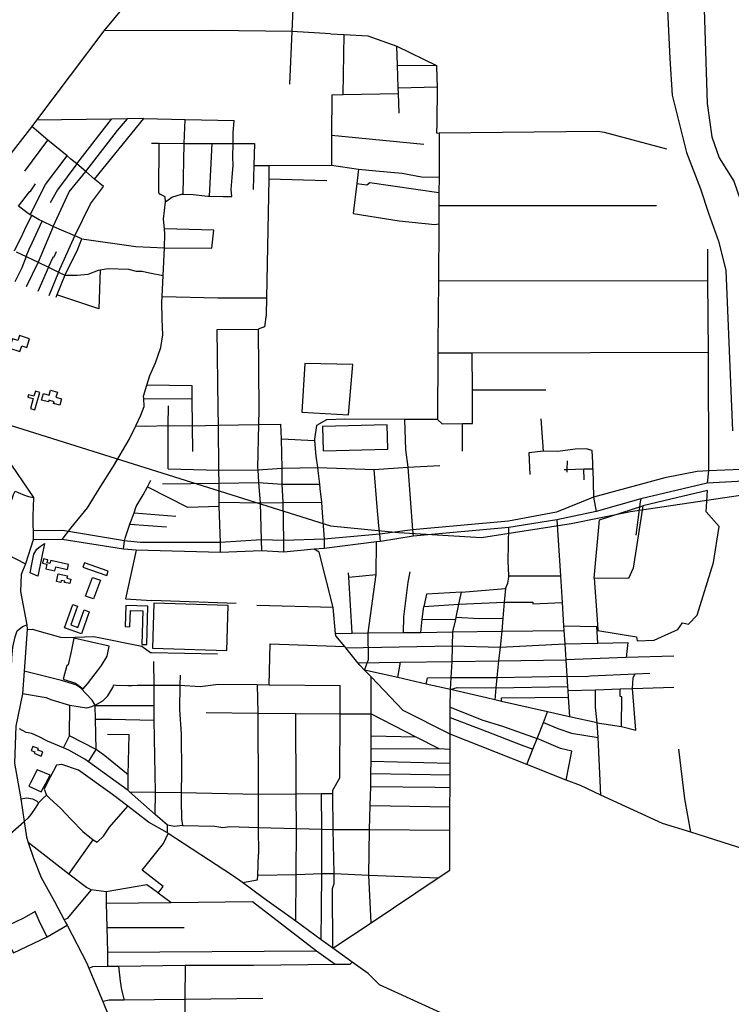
# Model space of a CAD drawing. Header units: millimetres. Extents: x 664923 to 767831, y 3118803 to 3207600.
# Tile 144 of 256: x 694133 to 695407, y 3165853 to 3167614. Entities that reach past the tile are written whole.
import ezdxf

# ---------------------------------------------------------------- set-up
doc = ezdxf.new("R2010")
doc.units = ezdxf.units.MM
for name, color, linetype in [('buildings', 5, 'Continuous'), ('parks', 8, 'Continuous'), ('railways', 4, 'Continuous'), ('roads_2', 2, 'Continuous'), ('roads_3', 3, 'Continuous'), ('water', 7, 'Continuous')]:
    doc.layers.add(name, color=color, linetype=linetype)

msp = doc.modelspace()

# ---------------------------------------------------------------- linework, layer by layer
at = {"layer": 'buildings'}
for points in [[(694136.82, 3167030.3), (694145.79, 3167027.39), (694150.9, 3167043.02), (694132.98, 3167048.83), (694129.98, 3167039.65), (694120.26, 3167042.81), (694114.86, 3167026.31), (694133.53, 3167020.27), (694136.82, 3167030.3)], [(694643.18, 3166998.66), (694637.79, 3166911.91), (694721.59, 3166906.89), (694729.42, 3166996.91), (694643.18, 3166998.66)], [(694161.38, 3166949.1), (694158.76, 3166939.99), (694148.74, 3166942.84), (694147.55, 3166938.7), (694157.58, 3166935.86), (694152.43, 3166917.98), (694160.34, 3166915.73), (694169.28, 3166946.86), (694161.38, 3166949.1)], [(694184.48, 3166929.89), (694172.4, 3166933.35), (694175.72, 3166944.83), (694185.85, 3166941.93), (694188.47, 3166950.98), (694200.76, 3166947.47), (694198.14, 3166938.41), (694208.29, 3166935.51), (694204.97, 3166924.03), (694193.73, 3166927.24), (694194.62, 3166930.36), (694185.37, 3166933), (694184.48, 3166929.89)], [(694790.6, 3166889.09), (694675.25, 3166885.84), (694676.47, 3166842.28), (694791.83, 3166845.52), (694790.6, 3166889.09)], [(695161.44, 3166614.96), (695170.86, 3166719.21), (695248.49, 3166744.31), (695230.94, 3166632.82), (695222.85, 3166613.9), (695161.44, 3166614.96)], [(694197.7, 3166634.9), (694218.57, 3166630.19), (694220.66, 3166639.32), (694188.72, 3166646.55), (694187.43, 3166640.9), (694182.53, 3166642.01), (694183.79, 3166647.53), (694175.61, 3166649.38), (694173.78, 3166641.39), (694181.83, 3166639.56), (694179.96, 3166631.35), (694196.06, 3166627.71), (694197.7, 3166634.9)], [(694246.48, 3166634.72), (694288.89, 3166619.53), (694291.68, 3166627.21), (694249.25, 3166642.4), (694246.48, 3166634.72)], [(694201.94, 3166622.55), (694218.76, 3166618.75), (694217.83, 3166614.69), (694224.5, 3166613.18), (694222.69, 3166605.25), (694213.45, 3166607.33), (694213.92, 3166609.41), (694207.57, 3166610.85), (694206.69, 3166607.01), (694198.79, 3166608.79), (694201.94, 3166622.55)], [(694277.64, 3166611.14), (694265.48, 3166577.57), (694251.18, 3166582.69), (694263.34, 3166616.26), (694277.64, 3166611.14)], [(694257.71, 3166554.75), (694243.55, 3166515.34), (694213.46, 3166526.04), (694228.33, 3166567.43), (694236.65, 3166564.47), (694224.63, 3166531.03), (694237.13, 3166526.59), (694248.43, 3166558.04), (694257.71, 3166554.75)], [(694321.9, 3166528.19), (694330.44, 3166527.93), (694331.35, 3166557.25), (694353.74, 3166556.55), (694351.87, 3166496.16), (694360.43, 3166495.9), (694362.56, 3166564.8), (694323.07, 3166566.01), (694321.9, 3166528.19)], [(694158.96, 3166301.65), (694171.54, 3166296.63), (694174.49, 3166303.93), (694165.74, 3166307.42), (694166.76, 3166309.95), (694156.54, 3166314.03), (694153.64, 3166306.84), (694160.03, 3166304.3), (694158.96, 3166301.65)]]:
    msp.add_lwpolyline(points, close=True, dxfattribs=at)
at = {"layer": 'parks'}
for points in [[(695248.49, 3166744.31), (695230.94, 3166632.82), (695222.85, 3166613.9), (695161.44, 3166614.96), (695166.95, 3166532.75), (695167.73, 3166521.1), (695237.19, 3166509.72), (695238.35, 3166502.96), (695268.77, 3166503.99), (695288.43, 3166512.84), (695310.96, 3166522.97), (695319.15, 3166535.11), (695330.21, 3166532.68), (695345.69, 3166548.61), (695374.55, 3166642.54), (695385.02, 3166706.92), (695361.49, 3166733.15), (695364, 3166771.83), (695298.38, 3166756.2), (695248.49, 3166744.31)], [(694177.43, 3166676.97), (694165.55, 3166618.55), (694152.08, 3166624.09), (694155.43, 3166642.89), (694158.33, 3166657.55), (694163.7, 3166666.79), (694170.34, 3166672.31), (694177.43, 3166676.97)], [(694373.22, 3166569.99), (694370.89, 3166489.55), (694503.73, 3166485.24), (694506.32, 3166565.94), (694373.22, 3166569.99)], [(694164.33, 3166272.09), (694152.64, 3166248.92), (694149.6, 3166242.87), (694171.55, 3166232.79), (694187.84, 3166262.56), (694164.33, 3166272.09)]]:
    msp.add_lwpolyline(points, close=True, dxfattribs=at)
at = {"layer": 'railways'}
msp.add_lwpolyline([(694045.35, 3166910.55), (694689.52, 3166708.14), (694811.14, 3166696.75), (694959.69, 3166687.39), (695119.82, 3166712.5), (695226.38, 3166734.12), (695543.78, 3166781.26)], dxfattribs=at)
at = {"layer": 'roads_2'}
for points in [[(693934.88, 3166947.22), (693987.32, 3166923.88), (694016.06, 3166911.01), (694108.44, 3166831.79), (694157.9, 3166758.87)], [(694157.9, 3166758.87), (694156.99, 3166725.86), (694157.22, 3166683.61), (694143.71, 3166640.24), (694135.58, 3166621.49), (694134.52, 3166590.67), (694145.78, 3166531.6), (694146.43, 3166523.12), (694141.04, 3166448.25), (694138.15, 3166408.18), (694126.15, 3166350.17), (694123.69, 3166284.2)]]:
    msp.add_lwpolyline(points, dxfattribs=at)
at = {"layer": 'roads_3'}
for points in [[(695378.49, 3168625.58), (695294.55, 3168537.35), (695240.06, 3168490.27), (695192.51, 3168453.7), (695121.37, 3168396.37), (695074.25, 3168365.13), (694981.99, 3168289.44), (694838.78, 3168157.53), (694701.49, 3168025.42), (694581.73, 3167907.44), (694459.73, 3167791.28), (694381.14, 3167710.06), (694318.5, 3167635.29), (694283.62, 3167593.65), (694163.34, 3167433.59), (694154.66, 3167422.48), (694075.09, 3167320.66), (694073.97, 3167319.17), (694052.6, 3167290.79), (694021.79, 3167249.86), (694002.14, 3167227.92), (693988.85, 3167211.56), (693984.92, 3167207.85)], [(695461.65, 3168633.18), (695521.36, 3168491.79), (695499.2, 3168386.55), (695465.82, 3168201.69), (695401.43, 3168042.5), (695354.64, 3167745.05), (695363.14, 3167463.5), (695371.78, 3167404.16), (695384.9, 3167366.8), (695411, 3167324.49), (695428.39, 3167274.6), (695448.79, 3167206.55), (695456.59, 3167144.37), (695462.46, 3166882.67)], [(695393.47, 3168597.01), (695460.47, 3168487.11), (695438.69, 3168346.08), (695395.07, 3168193.36), (695338.79, 3168051.11), (695286.67, 3167755.87), (695296.29, 3167544.1), (695300.74, 3167478.34), (695326.22, 3167376.2), (695351.23, 3167310.94), (695365.93, 3167267.55), (695383.88, 3167217.59), (695396.93, 3167165.65), (695408.89, 3166878.53)], [(694616.88, 3167498.06), (694620.79, 3167592.56), (694625.86, 3167714.84)], [(694476.76, 3167594.39), (694283.62, 3167593.65)], [(694689.36, 3167588.53), (694620.79, 3167592.56), (694476.76, 3167594.39)], [(694689.36, 3167588.53), (694713.53, 3167587.05), (694756.07, 3167584.42), (694807.8, 3167565.97), (694879.2, 3167531.67), (694879.78, 3167509.64), (694880.19, 3167493.57), (694879.61, 3167427.48), (694879.16, 3167410.99), (694884.05, 3167410.84)], [(694712.16, 3167479.81), (694713.53, 3167587.05)], [(694812.41, 3167446.52), (694811.06, 3167481.46), (694810.65, 3167491.9), (694809.1, 3167532.07), (694807.8, 3167565.97)], [(694809.1, 3167532.07), (694879.2, 3167531.67)], [(694691.7, 3167479.48), (694712.16, 3167479.81), (694811.06, 3167481.46)], [(694810.65, 3167491.9), (694880.19, 3167493.57)], [(694691.7, 3167479.48), (694691.4, 3167406.89), (694691.18, 3167353.14)], [(694267.3, 3167328.65), (694355.4, 3167436.77), (694326.29, 3167436.28), (694297.44, 3167435.8), (694163.34, 3167433.59)], [(694209.24, 3166683.89), (694224.99, 3166704.34), (694254.83, 3166740.34), (694275.25, 3166774.61), (694301.34, 3166815.24), (694328.88, 3166862.68), (694340.82, 3166887.17), (694350.19, 3166906.37), (694355.72, 3166921.59), (694355.08, 3166935.9), (694354.88, 3166940.38), (694360.9, 3166959.67), (694366.34, 3166977.1), (694376.46, 3166999.72), (694385.97, 3167027.02), (694389.26, 3167050.05), (694388.27, 3167078.22), (694387.77, 3167108.49), (694388.25, 3167118.38), (694390.09, 3167155.99), (694391.29, 3167180.59), (694392.19, 3167205.62), (694393.08, 3167230.72), (694392.2, 3167239.78), (694390.54, 3167256.79), (694394.23, 3167287.64), (694405.64, 3167296.19), (694422.86, 3167301.7), (694425.57, 3167301.61), (694443.86, 3167300.99), (694470.15, 3167297.78), (694472.62, 3167297.73), (694497.44, 3167297.2), (694512.65, 3167297.45), (694511.4, 3167309.95), (694513.66, 3167331.39), (694515.39, 3167353.34), (694514.63, 3167367.95), (694515.1, 3167391.92), (694515.48, 3167411.29), (694517.21, 3167433.24)], [(694235.24, 3167355.68), (694268.16, 3167397.99), (694297.44, 3167435.8)], [(694251.43, 3167342.04), (694308.28, 3167415.37), (694326.29, 3167436.28)], [(694355.4, 3167436.77), (694429.4, 3167435.16), (694517.21, 3167433.24)], [(694425.57, 3167301.61), (694427.76, 3167392.34), (694429.4, 3167435.16)], [(694231.73, 3167227.23), (694259.82, 3167284.32), (694282.91, 3167315.5), (694267.3, 3167328.65), (694251.43, 3167342.04), (694235.24, 3167355.68), (694224.9, 3167364.4), (694218.21, 3167369.93), (694183.84, 3167398.36), (694154.66, 3167422.48)], [(694884.05, 3167410.84), (694883.55, 3167331.76), (694883.38, 3167304.63), (694883.24, 3167280.46), (694883.03, 3167248.34), (694882.39, 3167145.77), (694881.68, 3167033.72), (694881.58, 3167017.09), (694880.84, 3166898.49)], [(695290.99, 3167381.99), (695179.38, 3167411.71), (695167.08, 3167413.71), (694884.05, 3167410.84)], [(694142.35, 3167342.93), (694183.84, 3167398.36)], [(694691.4, 3167406.89), (694856.36, 3167390.87)], [(694369.26, 3167392.62), (694382.9, 3167392.56), (694427.76, 3167392.34), (694477.35, 3167392.11), (694515.1, 3167391.92), (694553.44, 3167392.04), (694552.33, 3167352.88), (694551.13, 3167310.05)], [(694394.23, 3167287.64), (694393.67, 3167296.72), (694383.89, 3167301.78), (694382.01, 3167304.1), (694382.9, 3167392.56)], [(694472.62, 3167297.73), (694477.35, 3167392.11)], [(694152.21, 3167264.87), (694179.22, 3167319), (694218.21, 3167369.93)], [(694235.24, 3167355.68), (694200.9, 3167309.18), (694187.9, 3167286.26)], [(694193.25, 3167243.93), (694221.68, 3167305.87), (694251.43, 3167342.04)], [(694552.33, 3167352.88), (694579.28, 3167352.93), (694691.18, 3167353.14), (694739.43, 3167346.06), (694770.66, 3167343.26), (694817.73, 3167339.02), (694851.95, 3167332.29), (694883.55, 3167331.76)], [(694579.28, 3167352.93), (694579.15, 3167337.18), (694579, 3167328.77), (694575, 3167116.27), (694574.42, 3167085.49), (694571.1, 3167064.56), (694560.15, 3167060.2), (694560.96, 3166916.65), (694560.46, 3166889.43), (694559.03, 3166812.21), (694559.24, 3166808.59), (694560.52, 3166785.62), (694563.6, 3166749.36), (694565.06, 3166683.09), (694565.91, 3166663.63)], [(694739.43, 3167346.06), (694736.29, 3167320.49), (694729.72, 3167267.09), (694812.33, 3167254.11), (694876.19, 3167247.08), (694883.03, 3167248.34)], [(694579, 3167328.77), (694683.09, 3167326.08)], [(694130.89, 3167280.2), (694150.58, 3167306), (694152.91, 3167307.34), (694161.62, 3167320.28)], [(694736.29, 3167320.49), (694754.32, 3167318.39), (694759.51, 3167322.13), (694883.38, 3167304.63)], [(694126.84, 3167198.46), (694144.89, 3167190.02), (694166.11, 3167179.78), (694184.79, 3167170.77), (694202.84, 3167162.06), (694213.93, 3167156.71), (694235.76, 3167200.41), (694244.32, 3167221.94), (694231.73, 3167227.23), (694203.64, 3167239.01), (694193.25, 3167243.93), (694173.33, 3167253.35), (694167.94, 3167255.91), (694154.7, 3167263.45), (694152.21, 3167264.87), (694145.69, 3167268.59), (694130.89, 3167280.2)], [(695272.96, 3167280.73), (694883.24, 3167280.46)], [(694123.67, 3167199.95), (694138.72, 3167230.38), (694145.29, 3167245.09), (694154.7, 3167263.45)], [(694144.89, 3167190.02), (694149.92, 3167202.89), (694155.77, 3167214.21), (694173.33, 3167253.35)], [(694193.25, 3167243.93), (694166.11, 3167179.78)], [(694392.19, 3167205.62), (694476.79, 3167205.19), (694480.72, 3167237.1), (694392.2, 3167239.78)], [(694202.84, 3167162.06), (694231.73, 3167227.23)], [(694244.32, 3167221.94), (694341.11, 3167207.9), (694392.19, 3167205.62)], [(694184.79, 3167170.77), (694193.43, 3167189.78), (694194.75, 3167189.54), (694198.79, 3167199)], [(695364.23, 3167202.92), (695364.03, 3167146.39), (695364.92, 3167018.39), (695365.5, 3166806.62), (695363.17, 3166784.42)], [(694144.89, 3167190.02), (694137.09, 3167170.06), (694124.39, 3167144.53)], [(694166.11, 3167179.78), (694145, 3167135.99)], [(694184.79, 3167170.77), (694165.87, 3167127.2)], [(694276.96, 3167166.06), (694274.74, 3167096.39), (694199.72, 3167121.28)], [(694213.93, 3167156.71), (694236.22, 3167156.56), (694255.88, 3167158.19), (694274.12, 3167165.54), (694276.96, 3167166.06), (694291.38, 3167168.69), (694328.13, 3167167.49), (694341.84, 3167164.06), (694352.59, 3167163.72), (694365.75, 3167161.06), (694390.09, 3167155.99)], [(694202.84, 3167162.06), (694185.41, 3167119.96)], [(694213.93, 3167156.71), (694199.72, 3167121.28), (694197.8, 3167116.5)], [(695364.03, 3167146.39), (694882.39, 3167145.77)], [(694388.25, 3167118.38), (694487.71, 3167116.37), (694575, 3167116.27)], [(694486.7, 3167059.49), (694560.15, 3167060.2)], [(694492.72, 3166660.57), (694492.66, 3166678.83), (694490.34, 3166743.43), (694490.27, 3166750.99), (694489.92, 3166784.97), (694489.67, 3166807.93), (694488.84, 3166888.26), (694488.54, 3166917.53), (694486.7, 3167059.49)], [(695364.92, 3167018.39), (694943.05, 3167017.27), (694881.58, 3167017.09)], [(694943.68, 3166891.36), (694943.47, 3166951.06), (694943.05, 3167017.27)], [(694442.97, 3166841.3), (694442.2, 3166887.22), (694441.93, 3166935.25), (694441.79, 3166959), (694360.9, 3166959.67)], [(694355.08, 3166935.9), (694441.93, 3166935.25)], [(695074.81, 3166951.16), (694943.47, 3166951.06)], [(694399.02, 3166810.07), (694398.9, 3166887.81), (694399.63, 3166922.8)], [(694340.82, 3166887.17), (694358, 3166886.35), (694398.9, 3166887.81), (694442.2, 3166887.22), (694488.84, 3166888.26)], [(694488.84, 3166888.26), (694560.46, 3166889.43), (694600.77, 3166890.17)], [(694606.11, 3166661.1), (694605.91, 3166681.89), (694604.4, 3166750.28), (694603.08, 3166782.71), (694602.58, 3166811.35), (694601.57, 3166864.09), (694600.77, 3166890.17)], [(694880.84, 3166898.49), (694821.98, 3166898.81), (694715, 3166899.38), (694681.98, 3166897.78), (694664.29, 3166888.1), (694660.51, 3166863.5), (694660.7, 3166861.16), (694663.11, 3166832.74), (694665.88, 3166812.47), (694667.3, 3166802.01), (694669.5, 3166782.97), (694670.37, 3166775.44), (694672.99, 3166750.9), (694674.1, 3166740.52), (694677.97, 3166684.83), (694678.12, 3166668.09)], [(694821.98, 3166898.81), (694823.41, 3166844.13), (694827.72, 3166813.22), (694836.26, 3166701.51), (694837.1, 3166689.65)], [(694880.84, 3166898.49), (694889.27, 3166890.64), (694925.74, 3166891.13), (694943.68, 3166891.36)], [(694925.77, 3166841.66), (694925.74, 3166891.13)], [(695070.69, 3166842.14), (695066.58, 3166899.49)], [(694601.57, 3166864.09), (694660.7, 3166861.16)], [(695159, 3166810.47), (695158.66, 3166821.16), (695157.78, 3166843.07), (695146.7, 3166846.03), (695127.29, 3166845.7), (695095.88, 3166841.52), (695070.69, 3166842.14), (695044.49, 3166839.1), (695046.2, 3166799.98)], [(695482.52, 3166811.67), (695365.5, 3166806.62), (695345.6, 3166805.74), (695287.87, 3166794.32), (695160.17, 3166759.84), (695093.6, 3166732.59), (695007.8, 3166716.58), (694836.26, 3166701.51), (694777.41, 3166693.67), (694677.97, 3166684.83), (694605.91, 3166681.89), (694565.06, 3166683.09), (694492.66, 3166678.83), (694348.5, 3166678.56), (694321.01, 3166681.73), (694209.87, 3166699.92), (694157.13, 3166699.62)], [(694602.58, 3166811.35), (694665.88, 3166812.47)], [(694665.88, 3166812.47), (694767.41, 3166808.9), (694827.72, 3166813.22), (694884.74, 3166816.44)], [(695113.03, 3166804.22), (695112.95, 3166809.24), (695113.22, 3166824.58)], [(693679.62, 3166683.39), (693685.3, 3166694.93), (693690.29, 3166710.68), (693701.57, 3166726.53), (693711.77, 3166744.45), (693729.25, 3166766.66), (693740.58, 3166779.38), (693748.76, 3166792.04), (693756.02, 3166797.38), (693784.42, 3166793.67), (693806.33, 3166795.56), (693848.08, 3166781.76), (693875.45, 3166772.7), (693884.67, 3166768.35), (693927.57, 3166748.11), (693975.86, 3166727.1), (694042.16, 3166704.6), (694068.82, 3166691.34), (694089.58, 3166675.67), (694107.67, 3166659.09), (694143.71, 3166640.24)], [(694399.02, 3166810.07), (694489.67, 3166807.93), (694559.24, 3166808.59), (694602.58, 3166811.35), (694603.12, 3166811.38)], [(694778.77, 3166680.32), (694777.41, 3166693.67), (694775.91, 3166708.28), (694772.72, 3166742.16), (694767.41, 3166808.9)], [(695107.44, 3166809.09), (695112.95, 3166809.24), (695142.58, 3166810.03), (695159, 3166810.47), (695160.17, 3166759.84), (695164.95, 3166733.78)], [(695143.17, 3166790.63), (695142.58, 3166810.03)], [(695482.62, 3166791.46), (695363.17, 3166784.42), (695244.39, 3166756.71), (695164.95, 3166733.78), (695094.3, 3166719.12), (695008.29, 3166705.27), (694837.1, 3166689.65), (694778.77, 3166680.32), (694771.38, 3166679.56), (694678.12, 3166668.09), (694660.3, 3166666.46), (694606.11, 3166661.1), (694565.91, 3166663.63), (694492.72, 3166660.57), (694341.55, 3166664.84), (694318.95, 3166666.85), (694209.24, 3166683.89), (694157.22, 3166683.61)], [(694318.95, 3166666.85), (694321.01, 3166681.73), (694321.84, 3166686.43), (694330.57, 3166711.29), (694337.81, 3166731.92), (694341.7, 3166743.02), (694354.22, 3166764.1), (694361.64, 3166778.2), (694367.87, 3166790.04)], [(694361.64, 3166778.2), (694433.6, 3166741.7), (694490.34, 3166743.43)], [(694388.98, 3166783.29), (694489.92, 3166784.97), (694560.52, 3166785.62), (694603.08, 3166782.71), (694603.6, 3166782.68)], [(694603.08, 3166782.71), (694669.5, 3166782.97)], [(694089.58, 3166675.67), (694094.33, 3166679.79), (694097.71, 3166682.2), (694098.98, 3166684.57), (694100.99, 3166690.08), (694101.13, 3166696.61), (694099.72, 3166702.85), (694097.61, 3166704.12), (694100.43, 3166707.83), (694101.91, 3166713.33), (694105.46, 3166720.69), (694107.19, 3166726.98), (694109.96, 3166734.08), (694112.7, 3166743), (694115.74, 3166749.32), (694119.55, 3166756.95), (694122.31, 3166764.3), (694125.37, 3166770.1), (694130.66, 3166767.83), (694142.01, 3166763.32), (694149.13, 3166761.09), (694154.93, 3166759.37), (694157.9, 3166758.87)], [(694490.27, 3166750.99), (694563.6, 3166749.36), (694604.4, 3166750.28), (694672.99, 3166750.9)], [(695244.39, 3166756.71), (695243.27, 3166751.06), (695235.87, 3166691.42)], [(694337.81, 3166731.92), (694412.36, 3166725.42)], [(694330.57, 3166711.29), (694396.14, 3166706.37)], [(695094.3, 3166719.12), (695100.69, 3166618.94), (695103.74, 3166571.19), (695106.38, 3166529.77), (695106.93, 3166521.11), (695108.46, 3166497.12), (695110.26, 3166468.97), (695112.14, 3166439.5), (695113.3, 3166421.28), (695113.78, 3166413.72), (695114.54, 3166401.96), (695116.78, 3166366.77), (695077.83, 3166375.66), (694995.42, 3166394.49), (694983.27, 3166397.26), (694968.36, 3166400.67), (694903.95, 3166415.38), (694860.67, 3166425.27), (694809.58, 3166436.95), (694750.22, 3166450.51)], [(695002.23, 3166596.13), (695006.45, 3166605.82), (695008.53, 3166616.41), (695008.4, 3166619.22), (695007.24, 3166645.83), (695008.29, 3166705.27)], [(694756.91, 3166516.73), (694771.18, 3166621.24), (694771.38, 3166679.56)], [(694341.55, 3166664.84), (694322.72, 3166577.76), (694369.47, 3166574.88)], [(695518.9, 3166101.75), (695334.18, 3166160.28), (695283.73, 3166176.27), (695173.34, 3166226.83), (695136.42, 3166243.74), (695111.04, 3166253.77), (695040.55, 3166281.65), (694903.42, 3166335.87), (694819.31, 3166378.28), (694761.94, 3166438.26), (694750.22, 3166450.51), (694742.07, 3166459.03), (694738.49, 3166463.39), (694716.61, 3166490.03), (694714.73, 3166492.33), (694699.02, 3166511.46), (694698.6, 3166516), (694694.22, 3166562.57), (694669.12, 3166661.09), (694660.3, 3166666.46)], [(694728.32, 3166516.37), (694722.04, 3166616.5), (694721.53, 3166624.59)], [(694722.04, 3166616.5), (694771.18, 3166621.24)], [(694819.88, 3166517.52), (694820.45, 3166545.85), (694828.34, 3166607.84), (694831.97, 3166625.91)], [(695008.4, 3166619.22), (695100.69, 3166618.94)], [(694923.88, 3166589.85), (694861.24, 3166585.94), (694856.1, 3166564.19), (694919.28, 3166568.49), (695000.29, 3166571.78), (695051.44, 3166571.63), (695051.48, 3166569.01), (695103.74, 3166571.19)], [(694903.95, 3166415.38), (694905.39, 3166436.86), (694907.32, 3166465.92), (694907.97, 3166493.79), (694908.54, 3166518.62), (694913.39, 3166541.14), (694914.19, 3166544.85), (694919.28, 3166568.49), (694923.88, 3166589.85), (695002.23, 3166596.13), (695000.29, 3166571.78), (694998.03, 3166543.31), (694996.15, 3166519.71), (694992.97, 3166491.53), (694990.21, 3166467.17), (694987.24, 3166437.2), (694985.41, 3166418.85), (694983.27, 3166397.26)], [(694520.35, 3166569.18), (694369.47, 3166574.88)], [(694694.22, 3166562.57), (694557.35, 3166565.67)], [(694850.82, 3166517.9), (694853.5, 3166541.41), (694856.1, 3166564.19)], [(694058, 3166291.17), (694061.15, 3166300.76), (694065.2, 3166309.69), (694069.78, 3166318.65), (694075.01, 3166325.75), (694079.46, 3166335.52), (694083.62, 3166344.7), (694089.72, 3166356.28), (694096.87, 3166364.36), (694099.33, 3166371.86), (694102.79, 3166384.46), (694108.72, 3166406.48), (694115.09, 3166434.25), (694118.43, 3166453.62), (694119.17, 3166472.95), (694120.28, 3166484.36), (694120.96, 3166491.25), (694124.84, 3166510.11), (694128.97, 3166520.85), (694138.19, 3166528.08), (694145.78, 3166531.6)], [(694853.5, 3166541.41), (694913.39, 3166541.14)], [(694914.19, 3166544.85), (694955.37, 3166542.61), (694998.03, 3166543.31)], [(694146.43, 3166523.12), (694155.64, 3166523.54), (694205.93, 3166509.49), (694215.69, 3166508.57), (694265.59, 3166510.25), (694351.67, 3166493.41), (694367, 3166482.04)], [(694698.6, 3166516), (694728.32, 3166516.37), (694756.91, 3166516.73), (694819.88, 3166517.52), (694850.82, 3166517.9), (694908.54, 3166518.62), (694996.15, 3166519.71), (695106.93, 3166521.11)], [(694750.22, 3166450.51), (694757.18, 3166469.62), (694756.91, 3166516.73)], [(695106.38, 3166529.77), (695165.77, 3166528.11)], [(695167.84, 3166498.53), (695165.77, 3166528.11)], [(694579.5, 3166424.17), (694581.19, 3166497.23), (694714.73, 3166492.33)], [(694716.61, 3166490.03), (694907.97, 3166493.79), (694992.97, 3166491.53), (695108.46, 3166497.12)], [(695108.46, 3166497.12), (695167.84, 3166498.53), (695221.35, 3166499.8), (695218.39, 3166472.61), (695110.26, 3166468.97)], [(694367, 3166482.04), (694369.18, 3166482), (694487.29, 3166479.48)], [(694373.56, 3166423.44), (694373.38, 3166465.58)], [(694738.49, 3166463.39), (694814.46, 3166464.53), (694907.32, 3166465.92), (694990.21, 3166467.17), (695110.26, 3166468.97)], [(694809.58, 3166436.95), (694814.46, 3166464.53)], [(695303.88, 3166475.34), (695218.39, 3166472.61)], [(694268.42, 3166387.36), (694262.77, 3166396.79), (694241.79, 3166418.6), (694233.62, 3166423.79), (694208.01, 3166431.61), (694141.04, 3166448.25)], [(695112.14, 3166439.5), (695147.06, 3166438.79), (695154.65, 3166440.23), (695235.4, 3166443.93)], [(695235.57, 3166343.22), (695229.81, 3166417.41), (695230.8, 3166436.28), (695232.57, 3166440.48), (695235.4, 3166443.93), (695260.57, 3166444.87)], [(694306, 3166423.26), (694327, 3166423.09), (694334.21, 3166422.77), (694343.26, 3166423.36), (694373.56, 3166423.44), (694420.05, 3166423.57), (694456.12, 3166421.05), (694489.11, 3166425.26), (694557.87, 3166424.43), (694579.5, 3166424.17), (694706.93, 3166422.62)], [(694420.36, 3166441.41), (694420.05, 3166423.57), (694419.28, 3166379.79), (694422.11, 3166335.99), (694422.74, 3166266.57), (694422.2, 3166231.46), (694421.99, 3166216.96), (694422.52, 3166184.6), (694424.3, 3166172.63), (694410.16, 3166170.82), (694397.69, 3166172.98)], [(694557.87, 3166424.43), (694559.23, 3166373.37), (694559.84, 3166228.53), (694560.09, 3166169.02), (694560.29, 3166121.05)], [(694761.89, 3165998.6), (694757.71, 3166083.61), (694758.97, 3166165.07), (694760.49, 3166208.36), (694761.69, 3166242.33), (694761.82, 3166246.04), (694761.83, 3166265.31), (694761.85, 3166287.74), (694761.86, 3166309.68), (694761.88, 3166332.65), (694761.9, 3166372.38), (694761.94, 3166438.26)], [(694860.67, 3166425.27), (694862.68, 3166436.66), (694905.39, 3166436.86), (694987.24, 3166437.2), (695112.14, 3166439.5)], [(694222.77, 3166386.86), (694191.13, 3166396.77), (694180.31, 3166400.51), (694138.15, 3166408.18)], [(694256.09, 3166286.35), (694270.26, 3166308.3), (694268.99, 3166362.83), (694268.45, 3166386.32), (694268.42, 3166387.36), (694281.93, 3166395.41), (694290.97, 3166404.17), (694299.91, 3166419.2), (694301.92, 3166423.93), (694306, 3166423.26)], [(694373.65, 3166386.24), (694373.56, 3166423.44)], [(694693.75, 3165953.07), (694693.03, 3166059.56), (694696.04, 3166068.49), (694695.73, 3166086.71), (694694.42, 3166165.52), (694693.35, 3166229.71), (694693.26, 3166235.5), (694706.01, 3166257.64), (694706.65, 3166371.97), (694706.93, 3166422.62)], [(694903.42, 3166335.87), (694903.62, 3166365.3), (694903.75, 3166384.35), (694903.95, 3166415.38)], [(694903.95, 3166415.38), (694915.98, 3166419.02), (694985.41, 3166418.85), (695113.3, 3166421.28)], [(695113.78, 3166413.72), (695163.47, 3166415.3), (695207.52, 3166416.69), (695229.81, 3166417.41), (695303.5, 3166419.73)], [(695166.81, 3166356.12), (695163.45, 3166383.98), (695163.47, 3166415.3)], [(695209.94, 3166349.46), (695210.63, 3166402.79), (695207.48, 3166403.25), (695207.52, 3166416.69)], [(694995.42, 3166394.49), (694995.52, 3166400.5), (695114.54, 3166401.96)], [(694327.57, 3166262.98), (694285.4, 3166297.32), (694270.26, 3166308.3), (694222.36, 3166332.82), (694222.77, 3166386.86)], [(694268.42, 3166387.36), (694261.65, 3166384.38), (694252.5, 3166382.4), (694222.77, 3166386.86)], [(694375.83, 3166192.06), (694376.22, 3166231.94), (694374.08, 3166360.93), (694373.65, 3166386.24), (694268.45, 3166386.32)], [(694466.87, 3166374.25), (694559.23, 3166373.37), (694627.61, 3166372.73), (694706.65, 3166371.97), (694761.9, 3166372.38)], [(694627.21, 3166001.15), (694627.82, 3166084.55), (694628.43, 3166167.24), (694627.89, 3166229.13), (694627.61, 3166372.73)], [(694761.9, 3166372.38), (694842.28, 3166331.11), (694883.02, 3166310.18), (694903.36, 3166308.96)], [(694903.75, 3166384.35), (694961.81, 3166360.79), (694996.89, 3166349.89), (695058.92, 3166327.96)], [(695040.55, 3166281.65), (695051.28, 3166308.7), (695058.92, 3166327.96), (695070.26, 3166356.54), (695077.83, 3166375.66)], [(694268.99, 3166362.83), (694297.17, 3166362.77), (694374.08, 3166360.93)], [(694903.62, 3166365.3), (694969.23, 3166340.82), (695025.75, 3166318.52), (695051.28, 3166308.7)], [(695070.26, 3166356.54), (695095.88, 3166346.05), (695120.42, 3166337.33), (695168.14, 3166329.77)], [(695173.34, 3166226.83), (695168.14, 3166329.77), (695166.81, 3166356.12), (695116.78, 3166366.77)], [(695166.81, 3166356.12), (695209.94, 3166349.46), (695235.57, 3166343.22)], [(694907.92, 3165828.03), (694776.88, 3165887.77), (694756.72, 3165907.56), (694728.39, 3165928.03), (694693.75, 3165953.07), (694672.89, 3165968.15), (694627.21, 3166001.15), (694571.43, 3166041.47), (694531.62, 3166070.24), (694514.15, 3166082.88), (694399, 3166158.33), (694397.93, 3166159.04), (694397.69, 3166172.98), (694375.83, 3166192.06), (694329.57, 3166232.43), (694327.02, 3166234.89), (694256.09, 3166286.35), (694249.88, 3166290.83), (694221.22, 3166307.06), (694211.33, 3166311.26), (694182.68, 3166323.37), (694167.81, 3166331.24), (694155.13, 3166336.77), (694144.6, 3166338.69), (694132.95, 3166345.28)], [(694211.33, 3166311.26), (694222.36, 3166332.82)], [(694327.02, 3166234.89), (694327.57, 3166262.98), (694329.37, 3166334.87), (694290.54, 3166335.26)], [(694693.75, 3165953.07), (694761.89, 3165998.6), (694882.07, 3166078.89), (694902.91, 3166092.81), (694903.06, 3166163.81), (694903.15, 3166205.55), (694903.22, 3166240.56), (694903.26, 3166263.24), (694903.31, 3166283.85), (694903.36, 3166308.96), (694903.42, 3166335.87)], [(694761.88, 3166332.65), (694842.28, 3166331.11)], [(695111.04, 3166253.77), (695121.22, 3166305.24), (695100.67, 3166310.37), (695058.92, 3166327.96)], [(694761.86, 3166309.68), (694883.02, 3166310.18)], [(695334.18, 3166160.28), (695323.52, 3166220.03), (695312.58, 3166309.05)], [(694123.69, 3166284.2), (694135.47, 3166220.13), (694141.27, 3166179.44), (694145.28, 3166151.29), (694148.43, 3166141.8), (694157.72, 3166113.85), (694171.7, 3166079.18), (694195.66, 3166036.45), (694213, 3166003.69), (694214.79, 3166000.31), (694217.93, 3165994.26), (694253.07, 3165926.44), (694256.91, 3165917.38), (694282.18, 3165857.92), (694293.43, 3165829.44), (694304.14, 3165802.28), (694310.16, 3165787.02), (694311.96, 3165781.76), (694362.36, 3165634.56), (694397.22, 3165537.73), (694399.96, 3165530.1), (694431.78, 3165442.01)], [(694761.85, 3166287.74), (694903.31, 3166283.85)], [(694397.93, 3166159.04), (694363.73, 3166178.29), (694326.49, 3166206.99), (694299.41, 3166227.86), (694238.34, 3166271.22), (694208.78, 3166281.69), (694199.35, 3166280.49), (694181.54, 3166247.31), (694176.98, 3166237.31), (694180.98, 3166226.53)], [(694761.83, 3166265.31), (694903.26, 3166263.24)], [(694329.57, 3166232.43), (694376.22, 3166231.94), (694422.2, 3166231.46), (694559.84, 3166228.53), (694627.89, 3166229.13), (694673.02, 3166229.54), (694693.35, 3166229.71)], [(694761.69, 3166242.33), (694876.63, 3166240.89), (694903.22, 3166240.56)], [(694135.47, 3166220.13), (694145.91, 3166221.76), (694156.17, 3166220.11), (694163.57, 3166216.84), (694166.78, 3166213.23), (694161.92, 3166205.32), (694152.96, 3166192.38), (694147.81, 3166185.77), (694141.27, 3166179.44)], [(694166.78, 3166213.23), (694175.36, 3166221.6), (694180.98, 3166226.53), (694187.12, 3166220.62), (694206.29, 3166203.71), (694225.53, 3166183.15), (694246.08, 3166161.83), (694264.42, 3166146.99), (694271.58, 3166142.41)], [(694672.89, 3165968.15), (694673.21, 3166022.83), (694673.59, 3166086.87), (694674.06, 3166166.05), (694673.02, 3166229.54)], [(694271.58, 3166142.41), (694283.43, 3166153.19), (694293.66, 3166169.28), (694326.49, 3166206.99)], [(694760.49, 3166208.36), (694903.15, 3166205.55)], [(693959.31, 3165749.23), (693962.79, 3165942.07), (693963.18, 3165963.11), (693996.82, 3166009.91), (694080.46, 3166126.28), (694141.27, 3166179.44)], [(694424.3, 3166172.63), (694482.45, 3166171.39), (694496.65, 3166169.02), (694509.21, 3166170.79), (694560.09, 3166169.02), (694628.43, 3166167.24), (694674.06, 3166166.05), (694694.42, 3166165.52), (694758.97, 3166165.07)], [(694758.97, 3166165.07), (694903.06, 3166163.81)], [(694221.29, 3166085.44), (694264.42, 3166146.99)], [(694381, 3166051.64), (694389.78, 3166063.62), (694352.55, 3166092.75), (694390.45, 3166140.18), (694399, 3166158.33)], [(694360.75, 3166066.63), (694287.75, 3166053.66), (694261.2, 3166057.13), (694252.51, 3166061.28), (694221.29, 3166085.44), (694148.43, 3166141.8)], [(694559.46, 3166083.92), (694560.29, 3166121.05)], [(694531.62, 3166070.24), (694558.55, 3166075.56), (694559.46, 3166083.92), (694627.82, 3166084.55), (694673.59, 3166086.87), (694695.73, 3166086.71), (694757.71, 3166083.61), (694882.07, 3166078.89)], [(694261.2, 3166057.13), (694218.23, 3166006.05), (694213, 3166003.69)], [(694288.19, 3166033.61), (694403.52, 3166034.97), (694381, 3166051.64), (694379.85, 3166052.49), (694371.1, 3166058.97), (694360.75, 3166066.63)], [(694287.75, 3166053.66), (694288.19, 3166033.61), (694289.11, 3165990.29), (694290.05, 3165946.2), (694290.6, 3165920.72)], [(694403.52, 3166034.97), (694549.91, 3166036.62), (694664.46, 3165948.47)], [(694182.39, 3165973.46), (694169.95, 3165997.64), (694160.69, 3166018.37), (694140.94, 3166007.08), (694124.01, 3165998.98), (694109.54, 3165992.24), (694100, 3165985.58), (694106.62, 3165974.46), (694113.73, 3165959.43), (694122.37, 3165944.59)], [(694122.37, 3165944.59), (694182.39, 3165973.46), (694217.93, 3165994.26)], [(694289.11, 3165990.29), (694427.72, 3165990.24)], [(694290.05, 3165946.2), (694664.46, 3165948.47), (694697.5, 3165924.16)], [(694256.91, 3165917.38), (694264.26, 3165920.41), (694290.6, 3165920.72), (694309.75, 3165920.95), (694429.27, 3165922.37), (694551.54, 3165922.83), (694697.5, 3165924.16), (694724.69, 3165924.42), (694728.39, 3165928.03)], [(694309.75, 3165920.95), (694312.82, 3165893.84), (694315.33, 3165878.44), (694320.2, 3165860.16)], [(694429.27, 3165922.37), (694428.48, 3165861.55), (694428.58, 3165805.51)], [(694567.99, 3165863.33), (694428.48, 3165861.55), (694320.2, 3165860.16), (694293.59, 3165859.81), (694282.18, 3165857.92)]]:
    msp.add_lwpolyline(points, dxfattribs=at)
at = {"layer": 'water'}
msp.add_lwpolyline([(694230.07, 3166507.49), (694225.25, 3166483.41), (694220.15, 3166459.7), (694217.67, 3166458.31), (694211.02, 3166434.27), (694233.3, 3166427.12), (694246.89, 3166416.65), (694254.43, 3166425.57), (694268.42, 3166443.55), (694272.33, 3166448.76), (694279.59, 3166458.44), (694289.47, 3166475.41), (694293.43, 3166493.35), (694230.07, 3166507.49)], close=True, dxfattribs=at)

doc.saveas('drawing.dxf')
